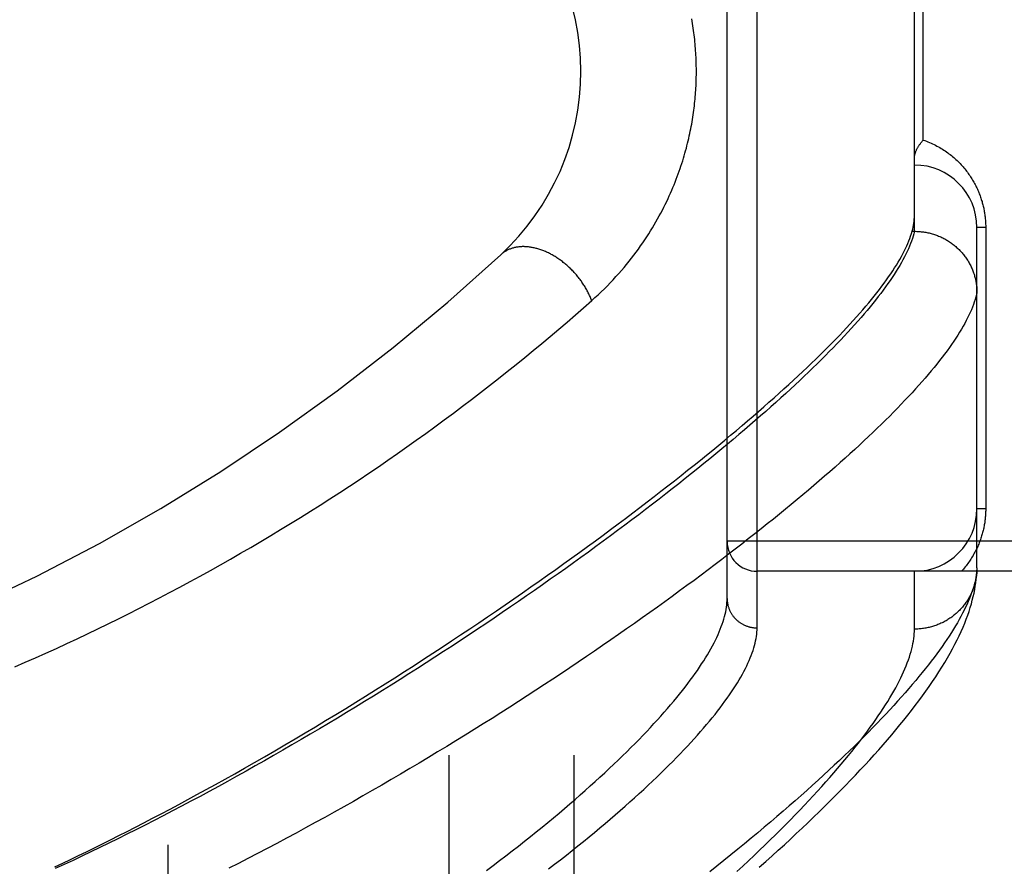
# Model space of a CAD drawing. Header units: inches. Extents: x 0 to 227, y 0 to 147.
# Tile 129 of 256: x 42.441 to 43.426, y 79.197 to 80.044. Entities that reach past the tile are written whole.
import ezdxf

# ---------------------------------------------------------------- set-up
doc = ezdxf.new("R2010")
doc.units = ezdxf.units.IN
doc.header["$LTSCALE"] = 12.466667
doc.header["$MEASUREMENT"] = 0
doc.linetypes.add('HIDDEN', pattern=[0.2, 0.1, -0.1])
for name, color, linetype in [('DEFAULT_2', 8, 'HIDDEN'), ('LEFTHAND_DOOR_ASSEMBLY', 7, 'CONTINUOUS'), ('SUBPANEL', 7, 'CONTINUOUS')]:
    doc.layers.add(name, color=color, linetype=linetype)

msp = doc.modelspace()

# ---------------------------------------------------------------- linework, layer by layer
at = {"layer": 'DEFAULT_2', "color": 8, "linetype": 'HIDDEN'}
msp.add_line((42.5892, 43.06539), (42.5892, 100.16939), dxfattribs=at)
at = {"layer": 'LEFTHAND_DOOR_ASSEMBLY', "color": 8, "linetype": 'HIDDEN'}
for p, q in [((43.17845, 79.43582), (43.17845, 80.54896)), ((43.14845, 79.46521), (43.14845, 80.51957)), ((43.33595, 79.83237), (43.33595, 80.15242)), ((43.34474, 79.92364), (43.34474, 80.06114)), ((43.3329, 79.83003), (43.33358, 79.83237)), ((43.33358, 79.83237), (43.33595, 79.83237)), ((43.33595, 79.83237), (43.33709, 79.83236)), ((43.39845, 79.49578), (43.39845, 79.83614)), ((43.40724, 79.83614), (43.39845, 79.83614)), ((43.40724, 79.83614), (43.40724, 79.55489)), ((43.40724, 79.55489), (43.39845, 79.55489)), ((44.24045, 79.52239), (43.14845, 79.52239)), ((44.24045, 79.49239), (43.17845, 79.49239)), ((43.33595, 79.43458), (43.33595, 79.49239)), ((43.39845, 79.49578), (43.3984, 79.49338))]:
    msp.add_line(p, q, dxfattribs=at)
for points in [[(43.01293, 79.76309), (43.0162, 79.76603), (43.01941, 79.76898), (43.02254, 79.77195), (43.0256, 79.77493), (43.0286, 79.77794), (43.03154, 79.78096), (43.03442, 79.78399), (43.03723, 79.78704), (43.03998, 79.79009), (43.04266, 79.79315), (43.04529, 79.79622), (43.04784, 79.7993), (43.05034, 79.80237), (43.05277, 79.80545), (43.05514, 79.80852), (43.05745, 79.81159), (43.05969, 79.81466), (43.06188, 79.81772), (43.064, 79.82077), (43.06607, 79.82382), (43.06807, 79.82685), (43.07002, 79.82988), (43.07191, 79.83289), (43.07375, 79.83589), (43.07553, 79.83887), (43.07726, 79.84184), (43.07894, 79.8448), (43.08057, 79.84774), (43.08214, 79.85066), (43.08367, 79.85357), (43.08515, 79.85646), (43.08658, 79.85933), (43.08797, 79.86218), (43.08931, 79.86502), (43.0906, 79.86784), (43.09186, 79.87064), (43.09307, 79.87342), (43.09425, 79.87618), (43.09538, 79.87893), (43.09648, 79.88165), (43.09753, 79.88436), (43.09856, 79.88705), (43.09954, 79.88972), (43.10049, 79.89238), (43.10141, 79.89502), (43.1023, 79.89764), (43.10315, 79.90024), (43.10397, 79.90283), (43.10476, 79.9054), (43.10552, 79.90795), (43.10626, 79.91049), (43.10696, 79.91301), (43.10764, 79.91552), (43.10829, 79.918), (43.10891, 79.92047), (43.1095, 79.92292), (43.11007, 79.92535), (43.11062, 79.92777), (43.11114, 79.93017), (43.11163, 79.93255), (43.11211, 79.93492), (43.11256, 79.93728), (43.11298, 79.93961), (43.11339, 79.94194), (43.11378, 79.94426), (43.11414, 79.94656), (43.11449, 79.94885), (43.11482, 79.95113), (43.11512, 79.9534), (43.11541, 79.95566), (43.11568, 79.95791), (43.11593, 79.96015), (43.11617, 79.96238), (43.11638, 79.96461), (43.11658, 79.96683), (43.11677, 79.96905), (43.11693, 79.97126), (43.11708, 79.97346), (43.11721, 79.97566), (43.11732, 79.97786), (43.11742, 79.98005), (43.11751, 79.98224), (43.11757, 79.98443), (43.11762, 79.98662), (43.11766, 79.98881), (43.11767, 79.99099), (43.11768, 79.99318), (43.11766, 79.99537), (43.11763, 79.99756), (43.11759, 79.99976), (43.11753, 80.00196), (43.11745, 80.00416), (43.11735, 80.00636), (43.11724, 80.00857), (43.11711, 80.01078), (43.11697, 80.013), (43.11681, 80.01522), (43.11663, 80.01745), (43.11643, 80.01969), (43.11621, 80.02194), (43.11598, 80.02419), (43.11573, 80.02645), (43.11546, 80.02873), (43.11517, 80.03101), (43.11487, 80.0333), (43.11454, 80.03561), (43.11419, 80.03792), (43.11382, 80.04025), (43.11343, 80.04259), (43.11302, 80.04495)], [(43.33595, 79.90604), (43.33596, 79.90644), (43.33598, 79.90686), (43.33601, 79.90728), (43.33606, 79.90771), (43.33613, 79.90815), (43.3362, 79.9086), (43.3363, 79.90906), (43.33641, 79.90953), (43.33653, 79.91001), (43.33667, 79.91049), (43.33683, 79.91099), (43.337, 79.91149), (43.33719, 79.912), (43.3374, 79.91252), (43.33762, 79.91304), (43.33786, 79.91357), (43.33811, 79.91411), (43.33838, 79.91465), (43.33867, 79.91519), (43.33897, 79.91574), (43.33929, 79.9163), (43.33962, 79.91686), (43.33997, 79.91742), (43.34033, 79.91798), (43.34071, 79.91855), (43.3411, 79.91911), (43.34151, 79.91968), (43.34193, 79.92025), (43.34237, 79.92082), (43.34282, 79.92139), (43.34328, 79.92195), (43.34375, 79.92252), (43.34424, 79.92308), (43.34474, 79.92364)], [(43.34474, 79.92364), (43.34634, 79.92308), (43.34792, 79.92249), (43.34948, 79.92187), (43.35102, 79.92123), (43.35255, 79.92056), (43.35406, 79.91987), (43.35554, 79.91916), (43.35701, 79.91842), (43.35845, 79.91766), (43.35988, 79.91688), (43.36128, 79.91608), (43.36266, 79.91526), (43.36402, 79.91442), (43.36535, 79.91357), (43.36667, 79.91269), (43.36796, 79.9118), (43.36922, 79.91089), (43.37047, 79.90997), (43.37169, 79.90903), (43.37288, 79.90808), (43.37406, 79.90712), (43.37521, 79.90614), (43.37633, 79.90515), (43.37744, 79.90415), (43.37852, 79.90314), (43.37957, 79.90212), (43.38061, 79.90108), (43.38162, 79.90004), (43.38261, 79.89899), (43.38357, 79.89793), (43.38451, 79.89687), (43.38543, 79.8958), (43.38633, 79.89472), (43.3872, 79.89363), (43.38806, 79.89254), (43.38889, 79.89144), (43.3897, 79.89034), (43.39048, 79.88923), (43.39125, 79.88812), (43.392, 79.88701), (43.39272, 79.88589), (43.39343, 79.88477), (43.39411, 79.88364), (43.39477, 79.88251), (43.39542, 79.88138), (43.39604, 79.88025), (43.39665, 79.87912), (43.39723, 79.87798), (43.3978, 79.87684), (43.39835, 79.8757), (43.39888, 79.87456), (43.39939, 79.87342), (43.39989, 79.87228), (43.40036, 79.87114), (43.40082, 79.87), (43.40126, 79.86886), (43.40168, 79.86773), (43.40208, 79.86659), (43.40247, 79.86547), (43.40283, 79.86434), (43.40318, 79.86322), (43.40352, 79.8621), (43.40384, 79.86099), (43.40414, 79.85988), (43.40442, 79.85878), (43.40469, 79.85768), (43.40495, 79.85659), (43.40519, 79.85549), (43.40542, 79.8544), (43.40563, 79.85332), (43.40583, 79.85224), (43.40601, 79.85115), (43.40618, 79.85008), (43.40634, 79.849), (43.40648, 79.84792), (43.40661, 79.84685), (43.40673, 79.84578), (43.40684, 79.84471), (43.40693, 79.84365), (43.40701, 79.84258), (43.40708, 79.84152), (43.40714, 79.84046), (43.40718, 79.83939), (43.40721, 79.83831), (43.40723, 79.83723), (43.40724, 79.83614)], [(43.33358, 79.83237), (43.33414, 79.83449), (43.33462, 79.83658), (43.33503, 79.83863), (43.33536, 79.84064), (43.33562, 79.84262), (43.3358, 79.84456), (43.33591, 79.84647), (43.33595, 79.84834)], [(43.33595, 79.83237), (43.33534, 79.83), (43.33464, 79.8276), (43.33386, 79.82515), (43.33299, 79.82265), (43.33202, 79.82012), (43.33098, 79.81754), (43.32984, 79.81491), (43.32862, 79.81225), (43.3273, 79.80954), (43.3259, 79.80678), (43.32441, 79.80399), (43.32284, 79.80114), (43.32117, 79.79826), (43.31942, 79.79533), (43.31758, 79.79236), (43.31565, 79.78934), (43.31363, 79.78628), (43.31152, 79.78318), (43.30932, 79.78004), (43.30704, 79.77685), (43.30467, 79.77361), (43.3022, 79.77034), (43.29965, 79.76702), (43.29701, 79.76365), (43.29429, 79.76025), (43.29147, 79.75679), (43.28856, 79.7533), (43.28557, 79.74976), (43.28248, 79.74618), (43.27931, 79.74256), (43.27605, 79.73889), (43.2727, 79.73519), (43.26926, 79.73143), (43.26574, 79.72764), (43.26212, 79.7238), (43.25841, 79.71993), (43.25462, 79.71601), (43.25074, 79.71204), (43.24677, 79.70804), (43.24271, 79.70399), (43.23856, 79.69991), (43.23433, 79.69578), (43.23, 79.69161), (43.22559, 79.6874), (43.22109, 79.68315), (43.2165, 79.67886), (43.21182, 79.67452), (43.20706, 79.67015), (43.20221, 79.66574), (43.19727, 79.66129), (43.19224, 79.6568), (43.18712, 79.65227), (43.18192, 79.64771), (43.17663, 79.6431), (43.17126, 79.63846), (43.16579, 79.63378), (43.16025, 79.62906), (43.15461, 79.62431), (43.14889, 79.61952), (43.14309, 79.6147), (43.1372, 79.60984), (43.13122, 79.60495), (43.12516, 79.60002), (43.11902, 79.59506), (43.11279, 79.59007), (43.10648, 79.58504), (43.10009, 79.57998), (43.09361, 79.57489), (43.08706, 79.56978), (43.08042, 79.56463), (43.0737, 79.55945), (43.0669, 79.55424), (43.06002, 79.54901), (43.05306, 79.54375), (43.04602, 79.53846), (43.03891, 79.53315), (43.03172, 79.52782), (43.02445, 79.52246), (43.01711, 79.51708), (43.0097, 79.51168), (43.0022, 79.50625), (42.99464, 79.50081), (42.98701, 79.49535), (42.9793, 79.48987), (42.97153, 79.48438), (42.96369, 79.47887), (42.95578, 79.47335), (42.9478, 79.46781), (42.93976, 79.46226), (42.93166, 79.45671), (42.92349, 79.45114), (42.91526, 79.44557), (42.90697, 79.43999), (42.89863, 79.4344), (42.89022, 79.42882), (42.88176, 79.42322), (42.87325, 79.41763), (42.86469, 79.41204), (42.85607, 79.40646), (42.84741, 79.40087), (42.8387, 79.39529), (42.82994, 79.38972), (42.82115, 79.38416), (42.81231, 79.37861), (42.80343, 79.37307), (42.79451, 79.36754), (42.78556, 79.36203), (42.77658, 79.35654), (42.76758, 79.35107), (42.75854, 79.34562), (42.74947, 79.34019), (42.74038, 79.33478), (42.73127, 79.3294), (42.72213, 79.32404), (42.71298, 79.31871), (42.70381, 79.31341), (42.69462, 79.30814), (42.68543, 79.30291), (42.67623, 79.29771), (42.66702, 79.29255), (42.65781, 79.28742), (42.64859, 79.28234), (42.63938, 79.2773), (42.63017, 79.2723), (42.62096, 79.26734), (42.61177, 79.26243), (42.60258, 79.25757), (42.5934, 79.25275), (42.58424, 79.24799), (42.5751, 79.24327), (42.56597, 79.23861), (42.55686, 79.23399), (42.54778, 79.22944), (42.53872, 79.22493), (42.52969, 79.22049), (42.52068, 79.2161), (42.51171, 79.21177), (42.50277, 79.20749), (42.49387, 79.20328), (42.485, 79.19913), (42.47617, 79.19503)], [(43.33709, 79.83236), (43.33822, 79.83233), (43.33935, 79.83228), (43.34047, 79.83221), (43.3416, 79.83212), (43.34272, 79.83201), (43.34384, 79.83188), (43.34496, 79.83173), (43.34607, 79.83156), (43.34718, 79.83137), (43.34829, 79.83116), (43.3494, 79.83093), (43.3505, 79.83069), (43.35159, 79.83042), (43.35268, 79.83013), (43.35377, 79.82983), (43.35484, 79.8295), (43.35592, 79.82916), (43.35698, 79.8288), (43.35804, 79.82842), (43.35909, 79.82802), (43.36014, 79.8276), (43.36117, 79.82716), (43.3622, 79.82671), (43.36322, 79.82623), (43.36423, 79.82574), (43.36523, 79.82523), (43.36623, 79.82471), (43.36721, 79.82416), (43.36818, 79.8236), (43.36914, 79.82302), (43.37009, 79.82243), (43.37103, 79.82182), (43.37196, 79.82119), (43.37288, 79.82054), (43.37378, 79.81988), (43.37467, 79.81921), (43.37555, 79.81851), (43.37642, 79.81781), (43.37727, 79.81708), (43.37811, 79.81635), (43.37894, 79.81559), (43.37975, 79.81483), (43.38055, 79.81405), (43.38133, 79.81325), (43.3821, 79.81244), (43.38285, 79.81162), (43.38359, 79.81078), (43.38431, 79.80993), (43.38502, 79.80907), (43.38571, 79.8082), (43.38638, 79.80731), (43.38704, 79.80642), (43.38768, 79.80551), (43.38831, 79.80459), (43.38892, 79.80366), (43.38951, 79.80272), (43.39008, 79.80176), (43.39063, 79.8008), (43.39117, 79.79983), (43.39169, 79.79885), (43.39219, 79.79786), (43.39267, 79.79686), (43.39314, 79.79586), (43.39359, 79.79484), (43.39401, 79.79382), (43.39442, 79.79279), (43.39481, 79.79175), (43.39518, 79.79071), (43.39553, 79.78966), (43.39586, 79.7886), (43.39617, 79.78754), (43.39646, 79.78647), (43.39674, 79.7854), (43.39699, 79.78432), (43.39722, 79.78324), (43.39743, 79.78216), (43.39763, 79.78107), (43.3978, 79.77998), (43.39795, 79.77888), (43.39808, 79.77778), (43.3982, 79.77669), (43.39829, 79.77558), (43.39836, 79.77448), (43.39841, 79.77338), (43.39844, 79.77227), (43.39845, 79.77117)], [(42.47578, 79.19693), (42.48356, 79.2006), (42.4914, 79.20433), (42.49929, 79.20812), (42.50723, 79.21197), (42.51523, 79.21589), (42.52329, 79.21986), (42.53142, 79.22391), (42.53964, 79.22804), (42.54795, 79.23225), (42.55638, 79.23655), (42.56491, 79.24094), (42.5735, 79.24541), (42.58219, 79.24996), (42.59097, 79.2546), (42.59985, 79.25933), (42.60884, 79.26416), (42.61795, 79.2691), (42.62719, 79.27415), (42.63657, 79.27931), (42.6461, 79.28461), (42.65577, 79.29002), (42.6656, 79.29557), (42.67554, 79.30123), (42.68558, 79.30699), (42.69571, 79.31285), (42.70591, 79.3188), (42.71613, 79.32481), (42.72636, 79.33087), (42.73656, 79.33697), (42.7467, 79.34308), (42.7568, 79.3492), (42.76682, 79.35532), (42.77678, 79.36146), (42.78668, 79.3676), (42.79651, 79.37374), (42.80628, 79.37988), (42.81597, 79.38602), (42.8256, 79.39216), (42.83516, 79.3983), (42.84464, 79.40442), (42.85404, 79.41054), (42.86336, 79.41665), (42.8726, 79.42274), (42.88176, 79.42882), (42.89084, 79.43488), (42.89984, 79.44092), (42.90876, 79.44695), (42.91759, 79.45296), (42.92633, 79.45895), (42.93499, 79.46491), (42.94356, 79.47085), (42.95204, 79.47676), (42.96043, 79.48264), (42.96874, 79.4885), (42.97695, 79.49433), (42.98507, 79.50013), (42.9931, 79.5059), (43.00104, 79.51164), (43.00889, 79.51734), (43.01664, 79.52301), (43.0243, 79.52865), (43.03187, 79.53425), (43.03934, 79.53982), (43.04672, 79.54535), (43.05401, 79.55084), (43.0612, 79.5563), (43.06829, 79.56171), (43.0753, 79.56709), (43.08221, 79.57243), (43.08902, 79.57773), (43.09574, 79.58299), (43.10236, 79.58821), (43.10889, 79.59339), (43.11532, 79.59852), (43.12166, 79.60362), (43.1279, 79.60867), (43.13405, 79.61368), (43.1401, 79.61864), (43.14606, 79.62357), (43.15192, 79.62845), (43.15769, 79.63328), (43.16336, 79.63808), (43.16894, 79.64283), (43.17442, 79.64753), (43.17981, 79.65219), (43.1851, 79.6568), (43.19031, 79.66137), (43.19541, 79.6659), (43.20042, 79.67038), (43.20534, 79.67482), (43.21017, 79.67921), (43.2149, 79.68355), (43.21954, 79.68785), (43.22408, 79.69211), (43.22853, 79.69632), (43.23289, 79.70048), (43.23716, 79.7046), (43.24133, 79.70867), (43.24541, 79.7127), (43.2494, 79.71668), (43.2533, 79.72061), (43.2571, 79.7245), (43.26082, 79.72835), (43.26444, 79.73215), (43.26797, 79.7359), (43.27141, 79.73961), (43.27475, 79.74327), (43.27801, 79.74689), (43.28118, 79.75046), (43.28425, 79.75399), (43.28724, 79.75747), (43.29013, 79.76091), (43.29293, 79.7643), (43.29565, 79.76764), (43.29827, 79.77095), (43.30081, 79.7742), (43.30325, 79.77741), (43.30561, 79.78058), (43.30787, 79.7837), (43.31005, 79.78678), (43.31214, 79.78981), (43.31414, 79.7928), (43.31605, 79.79575), (43.31788, 79.79864), (43.31961, 79.8015), (43.32126, 79.80431), (43.32281, 79.80708), (43.32428, 79.8098), (43.32567, 79.81248), (43.32696, 79.81512), (43.32817, 79.81772), (43.32929, 79.82027), (43.33032, 79.82277), (43.33127, 79.82524), (43.33212, 79.82766), (43.3329, 79.83003)], [(43.01293, 79.76309), (43.01256, 79.76408), (43.01217, 79.76506), (43.01176, 79.76605), (43.01134, 79.76704), (43.0109, 79.76802), (43.01045, 79.76901), (43.00998, 79.76999), (43.0095, 79.77097), (43.009, 79.77194), (43.00849, 79.77292), (43.00796, 79.77389), (43.00742, 79.77485), (43.00686, 79.77582), (43.00629, 79.77677), (43.0057, 79.77773), (43.0051, 79.77868), (43.00449, 79.77962), (43.00386, 79.78056), (43.00322, 79.78149), (43.00257, 79.78242), (43.0019, 79.78334), (43.00123, 79.78425), (43.00054, 79.78516), (42.99983, 79.78605), (42.99912, 79.78694), (42.99839, 79.78783), (42.99766, 79.7887), (42.99691, 79.78957), (42.99615, 79.79042), (42.99538, 79.79127), (42.9946, 79.79211), (42.99381, 79.79294), (42.99301, 79.79376), (42.9922, 79.79456), (42.99138, 79.79536), (42.99055, 79.79615), (42.98971, 79.79692), (42.98887, 79.79769), (42.98801, 79.79844), (42.98715, 79.79918), (42.98628, 79.79991), (42.98541, 79.80062), (42.98452, 79.80133), (42.98363, 79.80202), (42.98274, 79.8027), (42.98183, 79.80336), (42.98092, 79.80401), (42.98001, 79.80465), (42.97909, 79.80527), (42.97817, 79.80588), (42.97724, 79.80648), (42.9763, 79.80706), (42.97537, 79.80762), (42.97443, 79.80817), (42.97348, 79.80871), (42.97254, 79.80923), (42.97159, 79.80973), (42.97063, 79.81022), (42.96968, 79.81069), (42.96872, 79.81115), (42.96777, 79.81159), (42.96681, 79.81202), (42.96585, 79.81242), (42.96489, 79.81282), (42.96393, 79.81319), (42.96297, 79.81355), (42.96201, 79.81389), (42.96105, 79.81421), (42.96009, 79.81452), (42.95914, 79.81481), (42.95818, 79.81508), (42.95723, 79.81534), (42.95628, 79.81557), (42.95534, 79.81579), (42.95439, 79.816), (42.95345, 79.81618), (42.95252, 79.81635), (42.95158, 79.8165), (42.95066, 79.81663), (42.94973, 79.81674), (42.94881, 79.81683), (42.9479, 79.81691), (42.94699, 79.81697), (42.94609, 79.81701), (42.9452, 79.81703), (42.94431, 79.81703), (42.94342, 79.81702), (42.94255, 79.81699), (42.94168, 79.81694), (42.94082, 79.81687), (42.93997, 79.81678), (42.93912, 79.81668), (42.93829, 79.81656), (42.93746, 79.81642), (42.93664, 79.81626), (42.93584, 79.81608), (42.93504, 79.81589), (42.93425, 79.81568), (42.93347, 79.81545), (42.9327, 79.8152), (42.93194, 79.81494), (42.9312, 79.81466), (42.93046, 79.81436), (42.92974, 79.81404), (42.92902, 79.81371), (42.92832, 79.81336), (42.92764, 79.81299), (42.92696, 79.81261), (42.9263, 79.81221), (42.92564, 79.81179), (42.92501, 79.81136), (42.92438, 79.81091), (42.92377, 79.81044), (42.92317, 79.80996), (42.92259, 79.80946), (42.92202, 79.80895)], [(42.43561, 79.39687), (42.44602, 79.4014), (42.45643, 79.40599), (42.46682, 79.41064), (42.4772, 79.41535), (42.48757, 79.42012), (42.49794, 79.42495), (42.50829, 79.42984), (42.51862, 79.43479), (42.52895, 79.4398), (42.53926, 79.44488), (42.54956, 79.45001), (42.55984, 79.4552), (42.5701, 79.46045), (42.58035, 79.46576), (42.59058, 79.47114), (42.60079, 79.47657), (42.61099, 79.48205), (42.62116, 79.4876), (42.63131, 79.49321), (42.64144, 79.49887), (42.65154, 79.50459), (42.66162, 79.51037), (42.67168, 79.51621), (42.6817, 79.5221), (42.6917, 79.52805), (42.70167, 79.53405), (42.71161, 79.54011), (42.72152, 79.54622), (42.7314, 79.55239), (42.74124, 79.5586), (42.75104, 79.56487), (42.76081, 79.57119), (42.77054, 79.57756), (42.78023, 79.58397), (42.78987, 79.59044), (42.79948, 79.59695), (42.80904, 79.6035), (42.81855, 79.6101), (42.82801, 79.61674), (42.83743, 79.62342), (42.84679, 79.63014), (42.85611, 79.6369), (42.86536, 79.64369), (42.87456, 79.65052), (42.8837, 79.65738), (42.89278, 79.66427), (42.9018, 79.67119), (42.91075, 79.67814), (42.91963, 79.6851), (42.92845, 79.69209), (42.93719, 79.6991), (42.94587, 79.70613), (42.95446, 79.71316), (42.96299, 79.72022), (42.97147, 79.72731), (42.9799, 79.73444), (42.98827, 79.74159), (42.99657, 79.74875), (43.00479, 79.75592), (43.01293, 79.76309)], [(43.39845, 79.77117), (43.39792, 79.76883), (43.39731, 79.76645), (43.3966, 79.76402), (43.3958, 79.76156), (43.39492, 79.75904), (43.39395, 79.75649), (43.39288, 79.75389), (43.39173, 79.75125), (43.39049, 79.74856), (43.38916, 79.74583), (43.38773, 79.74306), (43.38622, 79.74024), (43.38462, 79.73738), (43.38293, 79.73448), (43.38114, 79.73153), (43.37927, 79.72854), (43.37731, 79.7255), (43.37526, 79.72242), (43.37311, 79.7193), (43.37088, 79.71613), (43.36855, 79.71292), (43.36614, 79.70967), (43.36363, 79.70637), (43.36104, 79.70303), (43.35835, 79.69964), (43.35557, 79.69621), (43.3527, 79.69273), (43.34974, 79.68922), (43.34668, 79.68565), (43.34354, 79.68205), (43.34031, 79.6784), (43.33698, 79.67471), (43.33356, 79.67098), (43.33005, 79.6672), (43.32645, 79.66338), (43.32276, 79.65951), (43.31898, 79.65561), (43.31511, 79.65166), (43.31114, 79.64767), (43.30709, 79.64364), (43.30294, 79.63956), (43.2987, 79.63545), (43.29437, 79.63129), (43.28994, 79.62709), (43.28543, 79.62284), (43.28082, 79.61856), (43.27613, 79.61424), (43.27134, 79.60987), (43.26646, 79.60547), (43.26149, 79.60102), (43.25643, 79.59654), (43.25127, 79.59201), (43.24603, 79.58745), (43.2407, 79.58285), (43.23527, 79.57821), (43.22976, 79.57353), (43.22415, 79.56881), (43.21846, 79.56405), (43.21267, 79.55926), (43.2068, 79.55444), (43.20083, 79.54957), (43.19478, 79.54468), (43.18864, 79.53974), (43.18241, 79.53477), (43.17609, 79.52977), (43.16968, 79.52474), (43.16319, 79.51967), (43.15661, 79.51457), (43.14994, 79.50944), (43.14319, 79.50427), (43.13635, 79.49908), (43.12942, 79.49386), (43.12241, 79.48861), (43.11532, 79.48333), (43.10815, 79.47803), (43.10089, 79.4727), (43.09354, 79.46734), (43.08612, 79.46196), (43.07862, 79.45656), (43.07104, 79.45113), (43.06337, 79.44569), (43.05563, 79.44022), (43.04782, 79.43473), (43.03992, 79.42923), (43.03195, 79.42371), (43.02391, 79.41817), (43.0158, 79.41262), (43.00761, 79.40705), (42.99935, 79.40147), (42.99102, 79.39589), (42.98262, 79.39029), (42.97416, 79.38468), (42.96563, 79.37907), (42.95704, 79.37345), (42.94839, 79.36783), (42.93967, 79.3622), (42.93089, 79.35657), (42.92206, 79.35095), (42.91317, 79.34532), (42.90422, 79.3397), (42.89523, 79.33408), (42.88618, 79.32847), (42.87708, 79.32287), (42.86794, 79.31728), (42.85875, 79.3117), (42.84952, 79.30614), (42.84025, 79.30059), (42.83095, 79.29506), (42.82161, 79.28955), (42.81223, 79.28406), (42.80282, 79.27859), (42.79338, 79.27314), (42.78391, 79.26772), (42.77441, 79.26232), (42.76489, 79.25695), (42.75535, 79.25161), (42.74579, 79.24631), (42.73622, 79.24104), (42.72663, 79.2358), (42.71703, 79.2306), (42.70742, 79.22544), (42.69781, 79.22032), (42.68819, 79.21524), (42.67857, 79.2102), (42.66894, 79.20521), (42.65933, 79.20026), (42.64971, 79.19536)], [(43.40724, 79.55489), (43.40723, 79.55383), (43.40721, 79.55276), (43.40718, 79.55171), (43.40714, 79.55065), (43.40708, 79.54959), (43.40702, 79.54853), (43.40694, 79.54746), (43.40685, 79.54639), (43.40674, 79.54532), (43.40662, 79.54425), (43.40649, 79.54317), (43.40635, 79.54209), (43.40619, 79.54101), (43.40602, 79.53992), (43.40583, 79.53883), (43.40563, 79.53774), (43.40542, 79.53665), (43.40519, 79.53554), (43.40495, 79.53444), (43.40469, 79.53333), (43.40441, 79.53221), (43.40412, 79.53109), (43.40381, 79.52997), (43.40349, 79.52883), (43.40315, 79.5277), (43.40279, 79.52656), (43.40241, 79.52541), (43.40202, 79.52426), (43.4016, 79.52311), (43.40117, 79.52195), (43.40072, 79.5208), (43.40025, 79.51964), (43.39977, 79.51848), (43.39926, 79.51732), (43.39874, 79.51616), (43.39819, 79.515), (43.39763, 79.51384), (43.39705, 79.51269), (43.39644, 79.51153), (43.39582, 79.51038), (43.39518, 79.50923), (43.39452, 79.50808), (43.39383, 79.50693), (43.39313, 79.50579), (43.3924, 79.50465), (43.39165, 79.50351), (43.39088, 79.50238), (43.39009, 79.50125), (43.38928, 79.50012), (43.38844, 79.499), (43.38758, 79.49789), (43.3867, 79.49678), (43.38579, 79.49567), (43.38486, 79.49457), (43.38391, 79.49348), (43.38293, 79.49239)], [(43.39845, 79.49578), (43.39831, 79.49348), (43.39809, 79.49114), (43.39777, 79.48876), (43.39737, 79.48632), (43.39689, 79.48384), (43.39631, 79.48131), (43.39565, 79.47874), (43.3949, 79.47612), (43.39406, 79.47345), (43.39313, 79.47073), (43.39211, 79.46797), (43.39101, 79.46516), (43.38981, 79.4623), (43.38853, 79.45939), (43.38715, 79.45644), (43.38569, 79.45343), (43.38413, 79.45038), (43.38249, 79.44728), (43.38076, 79.44413), (43.37893, 79.44094), (43.37701, 79.43769), (43.37501, 79.4344), (43.37291, 79.43106), (43.37071, 79.42766), (43.36843, 79.42422), (43.36605, 79.42073), (43.36358, 79.41719), (43.36102, 79.41361), (43.35837, 79.40997), (43.35562, 79.40629), (43.35277, 79.40255), (43.34984, 79.39877), (43.34681, 79.39494), (43.34368, 79.39105), (43.34046, 79.38712), (43.33714, 79.38315), (43.33373, 79.37912), (43.33022, 79.37504), (43.32662, 79.37092), (43.32292, 79.36674), (43.31912, 79.36252), (43.31523, 79.35825), (43.31124, 79.35393), (43.30715, 79.34956), (43.30296, 79.34514), (43.29867, 79.34068), (43.29429, 79.33616), (43.28981, 79.33161), (43.28523, 79.327), (43.28055, 79.32234), (43.27577, 79.31764), (43.27089, 79.3129), (43.26591, 79.3081), (43.26083, 79.30326), (43.25565, 79.29838), (43.25037, 79.29345), (43.24499, 79.28847), (43.23951, 79.28345), (43.23393, 79.27839), (43.22825, 79.27329), (43.22247, 79.26814), (43.21659, 79.26294), (43.2106, 79.25771), (43.20452, 79.25244), (43.19833, 79.24712), (43.19205, 79.24177), (43.18566, 79.23638), (43.17918, 79.23094), (43.17259, 79.22548), (43.16591, 79.21997), (43.15912, 79.21443), (43.15224, 79.20885), (43.14525, 79.20324), (43.13817, 79.1976), (43.13099, 79.19193)], [(43.18066, 79.1964), (43.18707, 79.20209), (43.19338, 79.20775), (43.19959, 79.21338), (43.20571, 79.21898), (43.21174, 79.22454), (43.21768, 79.23007), (43.22352, 79.23556), (43.22927, 79.24102), (43.23492, 79.24645), (43.24049, 79.25184), (43.24596, 79.2572), (43.25135, 79.26253), (43.25664, 79.26782), (43.26184, 79.27308), (43.26695, 79.27831), (43.27197, 79.2835), (43.2769, 79.28866), (43.28174, 79.29379), (43.28649, 79.29889), (43.29116, 79.30396), (43.29574, 79.30901), (43.30023, 79.31402), (43.30463, 79.31902), (43.30895, 79.32398), (43.31319, 79.32892), (43.31733, 79.33384), (43.32139, 79.33873), (43.32536, 79.3436), (43.32925, 79.34845), (43.33304, 79.35328), (43.33676, 79.35809), (43.34039, 79.3629), (43.34394, 79.3677), (43.3474, 79.3725), (43.3508, 79.37731), (43.3541, 79.38212), (43.35732, 79.38692), (43.36043, 79.3917), (43.36342, 79.39645), (43.3663, 79.40115), (43.36905, 79.40581), (43.37166, 79.4104), (43.37414, 79.41491), (43.37648, 79.41936), (43.37868, 79.42372), (43.38075, 79.42801), (43.38269, 79.43223), (43.38451, 79.43638), (43.38619, 79.44045), (43.38776, 79.44446), (43.3892, 79.44839), (43.39053, 79.45226), (43.39174, 79.45607), (43.39285, 79.45981), (43.39384, 79.46349), (43.39474, 79.46711), (43.39552, 79.47066), (43.39621, 79.47414), (43.3968, 79.47756), (43.3973, 79.4809), (43.3977, 79.48416), (43.39802, 79.48734), (43.39825, 79.49042), (43.3984, 79.49338)], [(43.39836, 79.49243), (43.39828, 79.49131), (43.39819, 79.4902), (43.39807, 79.48908), (43.39794, 79.48798), (43.39778, 79.48687), (43.39761, 79.48576), (43.39741, 79.48466), (43.39719, 79.48357), (43.39695, 79.48247), (43.3967, 79.48138), (43.39642, 79.4803), (43.39612, 79.47922), (43.3958, 79.47815), (43.39546, 79.47708), (43.3951, 79.47602), (43.39472, 79.47496), (43.39433, 79.47392), (43.39391, 79.47288), (43.39347, 79.47184), (43.39302, 79.47082), (43.39254, 79.4698), (43.39205, 79.46879), (43.39153, 79.4678), (43.391, 79.46681), (43.39045, 79.46583), (43.38989, 79.46486), (43.3893, 79.4639), (43.3887, 79.46295), (43.38807, 79.46201), (43.38744, 79.46108), (43.38678, 79.46017), (43.38611, 79.45927), (43.38542, 79.45838), (43.38471, 79.4575), (43.38399, 79.45663), (43.38325, 79.45578), (43.3825, 79.45494), (43.38173, 79.45411), (43.38094, 79.4533), (43.38014, 79.4525), (43.37933, 79.45172), (43.3785, 79.45095), (43.37766, 79.4502), (43.3768, 79.44946), (43.37593, 79.44874), (43.37505, 79.44803), (43.37415, 79.44734), (43.37324, 79.44667), (43.37232, 79.44601), (43.37138, 79.44536), (43.37044, 79.44474), (43.36948, 79.44413), (43.36851, 79.44354), (43.36753, 79.44297), (43.36654, 79.44241), (43.36554, 79.44187), (43.36453, 79.44135), (43.36351, 79.44085), (43.36248, 79.44037), (43.36144, 79.4399), (43.36039, 79.43945), (43.35934, 79.43903), (43.35828, 79.43862), (43.35721, 79.43823), (43.35613, 79.43786), (43.35505, 79.43751), (43.35396, 79.43718), (43.35286, 79.43686), (43.35176, 79.43657), (43.35065, 79.4363), (43.34954, 79.43604), (43.34842, 79.43581), (43.3473, 79.4356), (43.34618, 79.43541), (43.34505, 79.43523), (43.34392, 79.43508), (43.34279, 79.43495), (43.34165, 79.43484), (43.34051, 79.43474), (43.33937, 79.43467), (43.33823, 79.43462), (43.33709, 79.43459), (43.33595, 79.43458)], [(42.90778, 79.19333), (42.91431, 79.19822), (42.92075, 79.20309), (42.9271, 79.20795), (42.93336, 79.21278), (42.93953, 79.21759), (42.94561, 79.22238), (42.95161, 79.22715), (42.95751, 79.23189), (42.96333, 79.2366), (42.96905, 79.24129), (42.97468, 79.24595), (42.98022, 79.25058), (42.98567, 79.25519), (42.99102, 79.25976), (42.99629, 79.2643), (43.00146, 79.26881), (43.00654, 79.27329), (43.01152, 79.27773), (43.01642, 79.28214), (43.02122, 79.28652), (43.02593, 79.29086), (43.03055, 79.29517), (43.03507, 79.29944), (43.0395, 79.30367), (43.04384, 79.30787), (43.04809, 79.31202), (43.05225, 79.31614), (43.05631, 79.32022), (43.06028, 79.32427), (43.06416, 79.32827), (43.06796, 79.33223), (43.07165, 79.33616), (43.07526, 79.34004), (43.07878, 79.34388), (43.08221, 79.34768), (43.08555, 79.35144), (43.08879, 79.35516), (43.09195, 79.35884), (43.09502, 79.36248), (43.098, 79.36608), (43.10089, 79.36963), (43.10369, 79.37314), (43.10641, 79.37661), (43.10904, 79.38004), (43.11158, 79.38342), (43.11403, 79.38676), (43.11639, 79.39006), (43.11867, 79.39332), (43.12086, 79.39653), (43.12297, 79.3997), (43.12499, 79.40283), (43.12693, 79.40592), (43.12878, 79.40896), (43.13054, 79.41197), (43.13222, 79.41492), (43.13382, 79.41784), (43.13533, 79.42071), (43.13676, 79.42354), (43.1381, 79.42633), (43.13936, 79.42908), (43.14054, 79.43178), (43.14164, 79.43444), (43.14265, 79.43706), (43.14358, 79.43964), (43.14443, 79.44217), (43.14519, 79.44466), (43.14588, 79.44711), (43.14648, 79.44952), (43.14701, 79.45189), (43.14745, 79.45421), (43.14781, 79.45649), (43.14809, 79.45874), (43.14829, 79.46094), (43.14841, 79.46309), (43.14845, 79.46521)], [(43.14845, 79.46521), (43.14846, 79.46457), (43.14848, 79.46393), (43.14851, 79.46329), (43.14856, 79.46265), (43.14863, 79.46201), (43.14871, 79.46138), (43.1488, 79.46074), (43.14891, 79.46011), (43.14903, 79.45948), (43.14916, 79.45885), (43.14931, 79.45823), (43.14947, 79.45761), (43.14965, 79.45699), (43.14984, 79.45637), (43.15004, 79.45576), (43.15026, 79.45516), (43.15049, 79.45456), (43.15073, 79.45397), (43.15099, 79.45338), (43.15126, 79.45279), (43.15154, 79.45221), (43.15184, 79.45164), (43.15215, 79.45108), (43.15247, 79.45052), (43.1528, 79.44997), (43.15315, 79.44942), (43.15351, 79.44888), (43.15388, 79.44836), (43.15426, 79.44783), (43.15465, 79.44732), (43.15505, 79.44682), (43.15547, 79.44632), (43.15589, 79.44583), (43.15633, 79.44536), (43.15678, 79.44489), (43.15724, 79.44443), (43.1577, 79.44398), (43.15818, 79.44354), (43.15867, 79.44312), (43.15917, 79.4427), (43.15967, 79.44229), (43.16019, 79.4419), (43.16071, 79.44151), (43.16124, 79.44114), (43.16178, 79.44078), (43.16233, 79.44043), (43.16289, 79.44009), (43.16345, 79.43976), (43.16402, 79.43945), (43.1646, 79.43914), (43.16518, 79.43885), (43.16577, 79.43858), (43.16637, 79.43831), (43.16697, 79.43806), (43.16758, 79.43782), (43.16819, 79.4376), (43.16881, 79.43738), (43.16943, 79.43718), (43.17006, 79.437), (43.17069, 79.43682), (43.17132, 79.43667), (43.17196, 79.43652), (43.1726, 79.43639), (43.17324, 79.43627), (43.17389, 79.43617), (43.17453, 79.43607), (43.17518, 79.436), (43.17584, 79.43593), (43.17649, 79.43589), (43.17714, 79.43585), (43.1778, 79.43583), (43.17845, 79.43582)], [(42.96961, 79.19472), (42.97569, 79.19939), (42.98168, 79.20402), (42.98758, 79.20864), (42.99339, 79.21323), (42.99911, 79.21779), (43.00474, 79.22232), (43.01027, 79.22683), (43.01572, 79.23131), (43.02107, 79.23575), (43.02632, 79.24017), (43.03149, 79.24455), (43.03656, 79.24891), (43.04154, 79.25323), (43.04643, 79.25751), (43.05123, 79.26177), (43.05593, 79.26599), (43.06054, 79.27017), (43.06506, 79.27432), (43.06949, 79.27843), (43.07382, 79.28251), (43.07806, 79.28655), (43.08222, 79.29055), (43.08628, 79.29452), (43.09024, 79.29845), (43.09412, 79.30234), (43.09791, 79.30619), (43.1016, 79.31), (43.10521, 79.31378), (43.10872, 79.31752), (43.11215, 79.32121), (43.11548, 79.32487), (43.11873, 79.32849), (43.12189, 79.33206), (43.12496, 79.3356), (43.12793, 79.3391), (43.13083, 79.34256), (43.13363, 79.34597), (43.13634, 79.34935), (43.13897, 79.35268), (43.14151, 79.35598), (43.14396, 79.35923), (43.14633, 79.36244), (43.14861, 79.36562), (43.1508, 79.36875), (43.15291, 79.37184), (43.15493, 79.37489), (43.15687, 79.37789), (43.15872, 79.38086), (43.16049, 79.38378), (43.16217, 79.38667), (43.16377, 79.38951), (43.16529, 79.39231), (43.16672, 79.39508), (43.16807, 79.3978), (43.16933, 79.40048), (43.17051, 79.40312), (43.17161, 79.40571), (43.17262, 79.40827), (43.17356, 79.41079), (43.17441, 79.41326), (43.17518, 79.4157), (43.17587, 79.41809), (43.17647, 79.42045), (43.177, 79.42276), (43.17744, 79.42503), (43.1778, 79.42727), (43.17809, 79.42947), (43.17829, 79.43162), (43.17841, 79.43374), (43.17845, 79.43582)], [(43.15832, 79.19218), (43.16411, 79.19755), (43.16981, 79.20288), (43.1754, 79.20817), (43.18089, 79.21341), (43.18628, 79.2186), (43.19157, 79.22375), (43.19676, 79.22886), (43.20185, 79.23391), (43.20684, 79.23892), (43.21173, 79.24388), (43.21651, 79.24879), (43.2212, 79.25365), (43.22579, 79.25847), (43.23028, 79.26323), (43.23467, 79.26795), (43.23896, 79.27261), (43.24316, 79.27722), (43.24725, 79.28179), (43.25125, 79.2863), (43.25515, 79.29077), (43.25896, 79.29518), (43.26267, 79.29954), (43.26628, 79.30385), (43.2698, 79.30811), (43.27322, 79.31232), (43.27654, 79.31647), (43.27977, 79.32058), (43.28291, 79.32463), (43.28595, 79.32864), (43.2889, 79.33259), (43.29176, 79.33649), (43.29452, 79.34034), (43.29719, 79.34413), (43.29977, 79.34788), (43.30226, 79.35157), (43.30466, 79.35522), (43.30696, 79.35881), (43.30918, 79.36235), (43.3113, 79.36584), (43.31333, 79.36928), (43.31528, 79.37267), (43.31713, 79.37601), (43.3189, 79.37929), (43.32057, 79.38253), (43.32216, 79.38571), (43.32366, 79.38885), (43.32508, 79.39194), (43.3264, 79.39497), (43.32764, 79.39795), (43.32879, 79.40089), (43.32985, 79.40378), (43.33083, 79.40661), (43.33172, 79.4094), (43.33253, 79.41213), (43.33325, 79.41482), (43.33388, 79.41746), (43.33443, 79.42005), (43.3349, 79.42259), (43.33528, 79.42509), (43.33557, 79.42753), (43.33578, 79.42993), (43.33591, 79.43228), (43.33595, 79.43458)]]:
    msp.add_lwpolyline(points, dxfattribs=at)
for centre, radius, start, end in [((42.75217, 79.99239), 0.25, 312.79592, 47.20408), ((43.33595, 79.83614), 0.0625, 0, 90), ((41.56324, 81.27651), 2, 280.33418, 312.79592), ((43.33595, 79.55489), 0.0625, 270, 360), ((43.17845, 79.52239), 0.03, 180, 270)]:
    msp.add_arc(centre, radius, start, end, dxfattribs=at)
at = {"layer": 'SUBPANEL', "color": 8, "linetype": 'HIDDEN'}
for p, q in [((42.87045, 45.64864), (42.87045, 97.58614)), ((42.99545, 45.64864), (42.99545, 97.58614))]:
    msp.add_line(p, q, dxfattribs=at)

doc.saveas('drawing.dxf')
